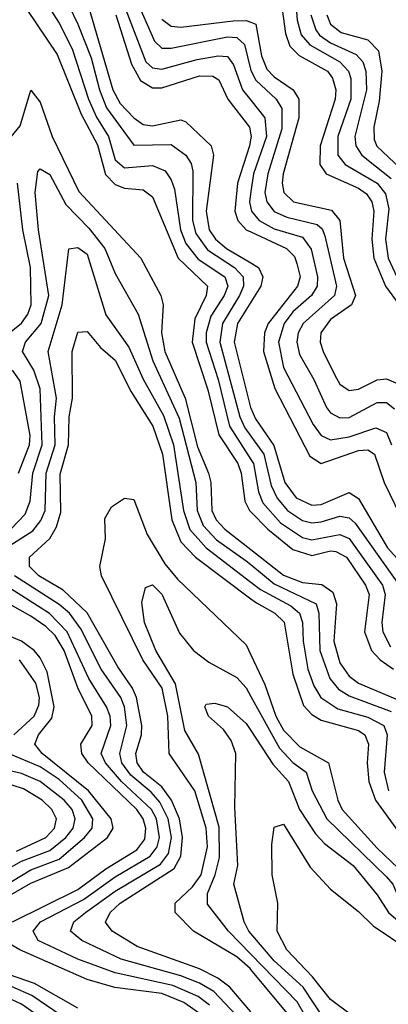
# Model space of a CAD drawing. Header units: inches. Extents: x 990535 to 1117859, y 769386 to 892122.
# Tile 204 of 256: x 1029506 to 1030294, y 865253 to 867360. Entities that reach past the tile are written whole.
import ezdxf

# ---------------------------------------------------------------- set-up
doc = ezdxf.new("R2010")
doc.units = ezdxf.units.IN
doc.header["$MEASUREMENT"] = 0
doc.layers.add('B0826', color=7, linetype='Continuous')
doc.layers.add('B0836', color=7, linetype='Continuous')

msp = doc.modelspace()

# ---------------------------------------------------------------- linework, layer by layer
at = {"layer": 'B0826', "color": 5}
for points, elevation in [([(1029544.8, 867424.8), (1029590, 867352.6), (1029617.7, 867297.7), (1029653.3, 867190), (1029670, 867151.3), (1029695.8, 867110), (1029710, 867060.1), (1029730, 867042.6), (1029790, 867048.2), (1029816.7, 867036.7), (1029830, 867017.5), (1029837.1, 866997.1), (1029849.4, 866910), (1029861.1, 866881.1), (1029887.3, 866847.3), (1029944, 866810), (1029950.7, 866790), (1029943.2, 866770), (1029914.1, 866725.9), (1029904.5, 866690), (1029904.3, 866670), (1029929.9, 866589.9), (1029954, 866490), (1030000, 866418.7)], 2740), ([(1029751.9, 867410), (1029793.8, 867313.8), (1029810, 867299.1), (1029830, 867299.1), (1029950, 867322.9), (1029970, 867322), (1029986.6, 867306.6), (1030000, 867251.5)], 2860), ([(1029610.6, 867390.6), (1029630.4, 867350.4), (1029658.4, 867278.4), (1029676.4, 867210), (1029691.6, 867171.6), (1029750, 867091.3), (1029830, 867092.7), (1029861.3, 867070), (1029872.5, 867052.5), (1029875.8, 867035.8), (1029875, 866930), (1029882.6, 866902.6), (1029907.6, 866867.6), (1029964.7, 866830), (1029983.4, 866810), (1029984.3, 866790), (1029975.5, 866770), (1029939.3, 866710), (1029933.5, 866670), (1029976.1, 866510), (1029986.9, 866486.9), (1030000, 866468.6)], 2760), ([(1029651.9, 867390), (1029705.2, 867210), (1029720.8, 867180.8), (1029750, 867149.8), (1029770, 867135.7), (1029790, 867132.7), (1029850, 867145.9), (1029861.2, 867141.2), (1029915.3, 867090), (1029920.2, 867070), (1029904.6, 866950), (1029911.2, 866910), (1029924.6, 866890), (1029947.6, 866870), (1030000, 866839.5)], 2780), ([(1029729.3, 867390), (1029775.7, 867270), (1029790, 867256.6), (1029810, 867253.8), (1029885.3, 867274.7), (1029930, 867282.8), (1029950, 867281), (1029963.1, 867263.1), (1029982.2, 867210), (1030000, 867187.7)], 2840), ([(1029521.5, 867381.5), (1029585.7, 867285.7), (1029637.5, 867157.5), (1029672.2, 867092.2), (1029689, 867029), (1029710, 867007.4), (1029730, 866999.3), (1029770, 866995.8), (1029790, 866981), (1029844.4, 866850), (1029907.3, 866790), (1029904.1, 866770), (1029879.9, 866720.1), (1029874.5, 866670), (1029908.2, 866568.2), (1029931.7, 866471.7), (1029972.1, 866410), (1029979.4, 866390), (1029987.2, 866330), (1029996.8, 866310), (1030000, 866306.7)], 2720), ([(1029711.7, 867370), (1029744.6, 867264.6), (1029763.9, 867230), (1029790, 867214.4), (1029810, 867214.2), (1029890, 867239.8), (1029918.8, 867238.8), (1029931.3, 867231.3), (1029950.7, 867190), (1029997.1, 867130), (1030000, 867113.4)], 2820), ([(1029810, 867361), (1029830, 867346.3), (1029850, 867344.2), (1029962.3, 867357.7), (1029990, 867358.1), (1030000, 867354.3)], 2880), ([(1029472, 867090), (1029507, 867133), (1029530, 867209), (1029550, 867183.2), (1029575, 867110), (1029632.5, 866992.5), (1029764.7, 866850), (1029807.9, 866770), (1029812.3, 866750), (1029809.2, 866690), (1029816.3, 866650), (1029859.9, 866550), (1029886, 866446), (1029909.4, 866390), (1029914.7, 866370), (1029916.8, 866310), (1029926.1, 866290), (1029944.5, 866270), (1030000, 866226.3)], 2680), ([(1030000, 867106.6), (1029997.1, 867090), (1029971.3, 867010), (1029965.5, 866950), (1029972.3, 866930), (1029990.3, 866910.3), (1030000, 866905.7)], 2820), ([(1029488.6, 866271.4), (1029517.8, 866302.2), (1029528.3, 866330), (1029533.8, 866390), (1029553.8, 866450), (1029550, 866570), (1029536.3, 866610), (1029512.2, 866650), (1029518.3, 866670), (1029551.6, 866710), (1029568.2, 866770), (1029546, 866910), (1029539.2, 866990), (1029544.9, 867035.1), (1029550, 867040.5), (1029570, 867028.9), (1029604.5, 866964.5), (1029653.8, 866913.8), (1029687.7, 866870), (1029710, 866816.8), (1029758.9, 866730), (1029790.2, 866630), (1029847, 866507), (1029882.1, 866370), (1029885.3, 866310), (1029897.9, 866277.9), (1029926.7, 866246.7), (1029990, 866202.3), (1030000, 866194)], 2660), ([(1029458.6, 866670), (1029509.7, 866710.3), (1029523.5, 866730), (1029530.5, 866750), (1029529.3, 866830), (1029512.4, 866910), (1029501.4, 867010)], 2680), ([(1030000, 866992), (1029996.8, 866970), (1030000, 866956.4)], 2840), ([(1029476.8, 866230), (1029534, 866266), (1029551.4, 866288.6), (1029560.1, 866310), (1029562.3, 866390), (1029581.5, 866450), (1029580.4, 866510), (1029584.9, 866550), (1029566.5, 866650), (1029596.9, 866750), (1029610.6, 866869.4), (1029630, 866872.4), (1029650, 866857.9), (1029690, 866728.5), (1029739, 866659), (1029770, 866590.8), (1029813.3, 866513.3), (1029834.7, 866450), (1029855.9, 866310), (1029869.2, 866269.2), (1029904.2, 866230), (1030000, 866156.4)], 2640), ([(1030000, 866755.7), (1029971.5, 866710), (1029964.3, 866670), (1029999.3, 866530), (1030000, 866528.5)], 2780), ([(1030000, 865237.3), (1029954.8, 865290), (1029929.3, 865309.3), (1029890, 865328.9), (1029757.3, 865377.3), (1029703.2, 865410), (1029689.2, 865429.2), (1029699.2, 865450), (1029720.8, 865470), (1029836.2, 865543.8), (1029850.6, 865570), (1029854, 865610), (1029847.5, 865650), (1029830.3, 865690.3), (1029810, 865718.6), (1029770.6, 865750), (1029757, 865770), (1029753.8, 865790), (1029766.1, 865830), (1029767, 865850), (1029755.5, 865910), (1029746.9, 865930), (1029715.5, 865975.5), (1029650, 866090.7), (1029599.1, 866139.1), (1029546.8, 866170), (1029527, 866190), (1029526.9, 866210), (1029570.4, 866249.6), (1029584.9, 866275.1), (1029593.7, 866306.3), (1029592.6, 866387.4), (1029610.1, 866450), (1029611.4, 866510), (1029618.8, 866550), (1029617.9, 866650), (1029630, 866691.1), (1029650, 866692.8), (1029678.7, 866658.7), (1029710, 866631.3), (1029744, 866564), (1029790.5, 866490.5), (1029811, 866430), (1029830.8, 866290), (1029850, 866242.6), (1029881.9, 866210), (1030000, 866120.9)], 2620), ([(1029503.4, 866390), (1029526.6, 866450), (1029528.3, 866470), (1029506.6, 866586.6), (1029490.7, 866610)], 2680), ([(1030000, 865327.8), (1029998.2, 865330), (1029970, 865354.8), (1029877.3, 865410), (1029838.1, 865450), (1029838.2, 865470), (1029875.5, 865504.5), (1029893.7, 865530), (1029907.2, 865590), (1029904.8, 865630), (1029880.2, 865710), (1029825.7, 865790), (1029822.8, 865870), (1029810.7, 865930), (1029769.1, 865990), (1029680.8, 866170), (1029677.2, 866190), (1029689, 866249), (1029687.6, 866292.4), (1029702.1, 866317.9), (1029730, 866336.3), (1029750, 866333.6), (1029778.5, 866258.5), (1029815.9, 866195.9), (1029843.2, 866163.2), (1029990, 866022.5), (1030000, 866001.2)], 2580), ([(1029490.2, 865430), (1029630, 865499.1), (1029690, 865543.4), (1029756, 865584), (1029773.2, 865606.8), (1029775.7, 865630), (1029769.6, 865650), (1029756.5, 865670), (1029652.3, 865770), (1029638.5, 865790), (1029636.5, 865810), (1029661, 865850), (1029660, 865870), (1029630, 865930.7), (1029601, 866010), (1029582, 866042), (1029561.9, 866061.9), (1029530, 866083.4), (1029346.7, 866186.7)], 2680), ([(1029911.6, 865251.6), (1029887.2, 865270), (1029833.2, 865293.2), (1029710, 865320.5), (1029630, 865349.6), (1029545.3, 865390), (1029534.4, 865410), (1029550.3, 865430), (1029642.2, 865477.8), (1029710, 865526.2), (1029784.7, 865570), (1029799.7, 865590), (1029804.5, 865610), (1029798.2, 865650), (1029787.6, 865670), (1029723.4, 865730), (1029689.2, 865770), (1029680.3, 865790), (1029700.6, 865850), (1029699, 865870), (1029691.4, 865890), (1029654, 865950), (1029607.5, 866050), (1029569.6, 866089.6), (1029442.5, 866170)], 2660), ([(1029968.5, 865230), (1029920.7, 865280.7), (1029890, 865298.6), (1029850, 865314.4), (1029723.1, 865350), (1029639, 865390), (1029614.6, 865410), (1029621.8, 865430), (1029646.4, 865450), (1029710, 865495.2), (1029807.1, 865552.9), (1029824, 865576), (1029830.1, 865610), (1029823.5, 865650), (1029805.5, 865685.5), (1029786.9, 865706.9), (1029743.2, 865743.2), (1029723.9, 865770), (1029719.6, 865790), (1029735.2, 865850), (1029729.8, 865890), (1029722, 865910), (1029679.8, 865970), (1029636.6, 866056.6), (1029612.1, 866090), (1029590, 866108.9), (1029494.6, 866170)], 2640), ([(1030000, 865360.3), (1029951.9, 865410), (1029907.3, 865467.3), (1029907, 865490), (1029924, 865530), (1029932.7, 865567.3), (1029932.4, 865632.4), (1029888.2, 865788.2), (1029859.1, 865839.1), (1029838.6, 865938.6), (1029797.2, 866010), (1029772.3, 866070), (1029767.3, 866112.7), (1029774.9, 866145.1), (1029790, 866150.9), (1029810, 866130.8), (1029847.3, 866047.3), (1029877.7, 866010), (1029910, 865985.2), (1029970, 865952.3), (1029990, 865930.1), (1030000, 865912.1)], 2560), ([(1029454.9, 865470), (1029530, 865512.4), (1029610, 865546.2), (1029693.3, 865610), (1029705.5, 865630), (1029701.7, 865650), (1029652.9, 865710), (1029554.1, 865790), (1029538.5, 865810), (1029545.8, 865830), (1029574.5, 865865.5), (1029579.5, 865890), (1029564.4, 865964.4), (1029550, 865994.8), (1029536.9, 866010), (1029509.6, 866030), (1029439.4, 866059.4)], 2720), ([(1029493.5, 865830), (1029536.6, 865870), (1029546.6, 865893.4), (1029548.4, 865910), (1029540.7, 865940.7), (1029505.6, 865990)], 2740), ([(1030000, 865404.7), (1029995.5, 865410), (1029985.7, 865430), (1029963.6, 865510), (1029971.9, 865550), (1029965.5, 865674.5), (1029967.7, 865790), (1029957.9, 865817.9), (1029941.2, 865841.2), (1029909.3, 865870), (1029901.5, 865890), (1029904.3, 865895.7), (1029922.7, 865897.3), (1029950, 865889.4), (1029990, 865854.3), (1030000, 865839.1)], 2540), ([(1029470, 865504.7), (1029530, 865541.3), (1029590, 865563.7), (1029644.7, 865610), (1029660.7, 865630), (1029662.1, 865650), (1029638.8, 865690), (1029590, 865734.2), (1029550, 865761.2), (1029482.1, 865790)], 2740), ([(1029427.1, 865512.9), (1029510, 865559.6), (1029570, 865582.5), (1029604.7, 865610), (1029620, 865630), (1029624.3, 865650), (1029617.9, 865670), (1029600.9, 865690), (1029550, 865729.8), (1029510, 865746.8), (1029450, 865760.9)], 2760), ([(1029498.9, 865581.1), (1029561.7, 865610), (1029580.3, 865630), (1029584.7, 865650), (1029574.5, 865670), (1029553.6, 865690), (1029514.3, 865714.3), (1029470, 865728.5)], 2780), ([(1029890, 865233.4), (1029857, 865257), (1029810, 865276.4), (1029709.1, 865289.1), (1029650, 865306.1), (1029506, 865370), (1029472.1, 865390)], 2680), ([(1029630, 865244.8), (1029537.6, 865297.6), (1029448.8, 865328.8)], 2720), ([(1029610, 865218.8), (1029532.2, 865272.2), (1029490, 865290.6)], 2740), ([(1029543.3, 865230), (1029510, 865253.5), (1029471.4, 865271.4)], 2760)]:
    msp.add_lwpolyline(points, dxfattribs=dict(at, elevation=elevation))
at = {"layer": 'B0836', "color": 5}
for points, elevation in [([(1030091.5, 867450), (1030099.2, 867359.2), (1030107.3, 867327.3), (1030125.8, 867305.8), (1030190.3, 867270), (1030209, 867250), (1030213.9, 867233.9), (1030213.4, 867190), (1030186, 867110), (1030185.9, 867070), (1030201.6, 867050), (1030269.6, 867010), (1030287.5, 866987.5), (1030295.2, 866955.2), (1030287.9, 866890), (1030293.6, 866850), (1030312.3, 866810)], 2940), ([(1030064.1, 867404.1), (1030073.8, 867330), (1030083.2, 867303.2), (1030103.1, 867283.1), (1030163.9, 867250), (1030174.8, 867234.8), (1030181.7, 867210), (1030179.9, 867190), (1030148.1, 867090), (1030147.3, 867050), (1030160.8, 867030), (1030230, 866999.5), (1030247, 866987), (1030258.5, 866970), (1030262.5, 866950), (1030258.3, 866890), (1030262.5, 866850), (1030287.5, 866790), (1030317, 866750)], 2920), ([(1030128.2, 867370), (1030138.5, 867338.5), (1030146.9, 867326.9), (1030170, 867310.2), (1030225.1, 867285.1), (1030239.5, 867270), (1030245.8, 867250), (1030247, 867210), (1030222.5, 867110), (1030224.5, 867090), (1030237.4, 867070), (1030300.2, 867020.2)], 2960), ([(1030162.1, 867370), (1030170.5, 867350.5), (1030192.8, 867332.8), (1030250, 867316.5), (1030273.1, 867293.1), (1030279.6, 867250), (1030274.4, 867185.6), (1030262.7, 867130), (1030263.4, 867103.4), (1030269, 867089), (1030331.7, 867030)], 2980), ([(1030000, 867354.3), (1030010.3, 867350.3), (1030022.7, 867282.7), (1030034.1, 867254.1), (1030050, 867237.3), (1030090.1, 867210), (1030102.8, 867190), (1030102.7, 867150), (1030069.2, 867030), (1030066.7, 867010), (1030070.3, 866990), (1030091.3, 866970), (1030172.1, 866952.1), (1030190.4, 866930), (1030198.1, 866850), (1030223.5, 866770), (1030215.2, 866750), (1030170, 866718.1), (1030149.8, 866690), (1030148.2, 866670), (1030154.5, 866650), (1030179.6, 866599.6), (1030190, 866580.3), (1030210, 866566.4), (1030230, 866569.5), (1030270, 866589.6), (1030290, 866591.2), (1030310, 866582.9)], 2880), ([(1030000, 867251.5), (1030000.4, 867250), (1030010.3, 867230.3), (1030053.8, 867190), (1030066, 867170), (1030066.1, 867126.1), (1030036.4, 867030), (1030030, 866990), (1030034, 866970), (1030049.8, 866949.8), (1030077.1, 866937.1), (1030141.6, 866921.6), (1030152.3, 866912.3), (1030157.8, 866897.8), (1030182.8, 866790), (1030178.4, 866770), (1030111.7, 866710), (1030101.3, 866690), (1030098, 866670), (1030103.8, 866643.8), (1030134.5, 866590), (1030161.5, 866530), (1030170, 866518.6), (1030190, 866507.8), (1030210, 866508.7), (1030270, 866540.6), (1030290, 866540.9), (1030307.3, 866527.3)], 2860), ([(1030000, 867187.7), (1030030, 867150), (1030033.1, 867110), (1030005.6, 867030), (1030000, 866992)], 2840), ([(1030000, 867113.4), (1030000.6, 867110), (1030000, 867106.6)], 2820), ([(1030000, 866956.4), (1030001.5, 866950), (1030017.8, 866930), (1030050, 866912.1), (1030110, 866894.5), (1030129, 866869), (1030142.2, 866810), (1030141.9, 866790), (1030129.8, 866770), (1030090, 866735.1), (1030071.4, 866710), (1030058.8, 866670), (1030070, 866615.7), (1030133.5, 866493.5), (1030150, 866470.4), (1030170, 866460.9), (1030210, 866467.2), (1030267, 866487), (1030290, 866476.4), (1030300.4, 866450)], 2840), ([(1030000, 866905.7), (1030076.3, 866870), (1030093, 866853), (1030098.4, 866838.4), (1030105.1, 866810), (1030099.4, 866790), (1030036.8, 866710), (1030028.8, 866690), (1030027, 866650), (1030051, 866571), (1030126.2, 866426.2), (1030150, 866410.3), (1030230, 866438.5), (1030250, 866439.3), (1030263.9, 866430), (1030284.9, 866370), (1030330, 866276.8)], 2820), ([(1030000, 866839.5), (1030016.4, 866830), (1030025.6, 866810), (1030021.4, 866790), (1030000, 866755.7)], 2780), ([(1030000, 866528.5), (1030010, 866505.8), (1030049, 866449), (1030072.5, 866370), (1030097.1, 866337.1), (1030130, 866321.2), (1030150, 866322.7), (1030210, 866348.1), (1030230, 866335.4), (1030291.9, 866230), (1030346.2, 866170)], 2780), ([(1030000, 866468.6), (1030027.6, 866430), (1030043.6, 866363.6), (1030055.9, 866335.9), (1030078.1, 866310), (1030110, 866288.7), (1030130, 866283.3), (1030150, 866285.3), (1030190, 866297.7), (1030210, 866294.2), (1030222.9, 866282.9), (1030317.1, 866150)], 2760), ([(1030000, 866418.7), (1030005.6, 866410), (1030016.1, 866350), (1030025.9, 866325.9), (1030063.5, 866283.5), (1030110, 866251.7), (1030130, 866247.1), (1030190, 866258.4), (1030210, 866250.2), (1030281, 866150), (1030286.7, 866130), (1030279.7, 866070), (1030281.8, 866050), (1030298.2, 866018.2)], 2740), ([(1030000, 866306.7), (1030036.1, 866270), (1030090, 866226), (1030130, 866213.6), (1030170, 866223.2), (1030181.9, 866221.9), (1030204.4, 866210), (1030244.9, 866150), (1030252.6, 866130), (1030242.9, 866050), (1030257.7, 866010), (1030276.4, 865990), (1030305.1, 865970)], 2720), ([(1030000, 866226.3), (1030070, 866171.3), (1030110, 866155.6), (1030151.4, 866151.4), (1030175.4, 866135.4), (1030183.2, 866110), (1030177, 866030), (1030190, 865983.7), (1030210, 865955.7), (1030230, 865940.6), (1030349.4, 865890)], 2680), ([(1030000, 866194), (1030050, 866152.6), (1030139.6, 866110), (1030145, 866090), (1030147.2, 866010), (1030168.6, 865950), (1030187.3, 865927.3), (1030210, 865913), (1030299.6, 865879.6)], 2660), ([(1030000, 866156.4), (1030020.6, 866140.6), (1030085.5, 866105.5), (1030104, 866090), (1030110.4, 866070), (1030111.7, 866030), (1030122.1, 865970), (1030134.4, 865934.4), (1030149.5, 865909.5), (1030185.7, 865885.7), (1030250, 865867.6), (1030283.9, 865850), (1030291.6, 865830), (1030284.7, 865750), (1030294.2, 865710)], 2640), ([(1030000, 866120.9), (1030011.9, 866111.9), (1030051.3, 866090), (1030071.2, 866071.2), (1030090, 865959.8), (1030112.8, 865892.8), (1030130, 865873.2), (1030150, 865861), (1030230, 865839.1), (1030243.7, 865830), (1030251.3, 865810), (1030248.5, 865770), (1030252, 865730), (1030266.3, 865690), (1030310, 865630), (1030379.6, 865570), (1030401, 865510), (1030421.5, 865481.5), (1030450, 865458.5), (1030507.2, 865427.2), (1030528.5, 865388.5), (1030550, 865363.7), (1030681.5, 865281.5), (1030730, 865235.4)], 2620), ([(1030000, 866001.2), (1030030, 865937.2), (1030053.1, 865870), (1030070, 865839.8), (1030104.4, 865804.4), (1030165.6, 865770), (1030185.9, 865690), (1030195.2, 865670), (1030270, 865587.3), (1030329.5, 865530), (1030346.9, 865486.9), (1030376.1, 865450), (1030453.3, 865393.3), (1030479.3, 865350), (1030495.2, 865335.2), (1030643.3, 865243.3)], 2580), ([(1030000, 865912.1), (1030061.4, 865801.4), (1030090, 865770.3), (1030118.2, 865750), (1030130.9, 865710), (1030162.6, 865650), (1030290, 865525.7), (1030303.6, 865510), (1030320.6, 865470), (1030333.6, 865453.6), (1030420.1, 865380.1), (1030454.6, 865330), (1030618, 865230)], 2560), ([(1030000, 865839.1), (1030047.2, 865767.2), (1030080.3, 865730), (1030103.9, 865670), (1030137.8, 865617.8), (1030157.3, 865597.3), (1030218.4, 865550), (1030270, 865487.8), (1030293.9, 865450), (1030386.6, 865370), (1030414.1, 865330), (1030432.3, 865312.3), (1030601.9, 865210)], 2540), ([(1030214.9, 865230), (1030170, 865263.4), (1030131.9, 865311.9), (1030077.2, 865370), (1030056.2, 865410), (1030057.7, 865470), (1030045.7, 865530), (1030045, 865595), (1030050, 865632), (1030070, 865638.7), (1030127, 865547), (1030170, 865499.3), (1030230, 865452.1), (1030261.2, 865421.2), (1030337.6, 865370), (1030401.7, 865301.7), (1030530, 865228.5)], 2520), ([(1030158.5, 865218.5), (1030111.9, 865290), (1030050, 865346.3), (1030000, 865404.7)], 2540), ([(1030115, 865230), (1030098.6, 865258.6), (1030000, 865360.3)], 2560), ([(1030081, 865230), (1030000, 865327.8)], 2580)]:
    msp.add_lwpolyline(points, dxfattribs=dict(at, elevation=elevation))

doc.saveas('drawing.dxf')
